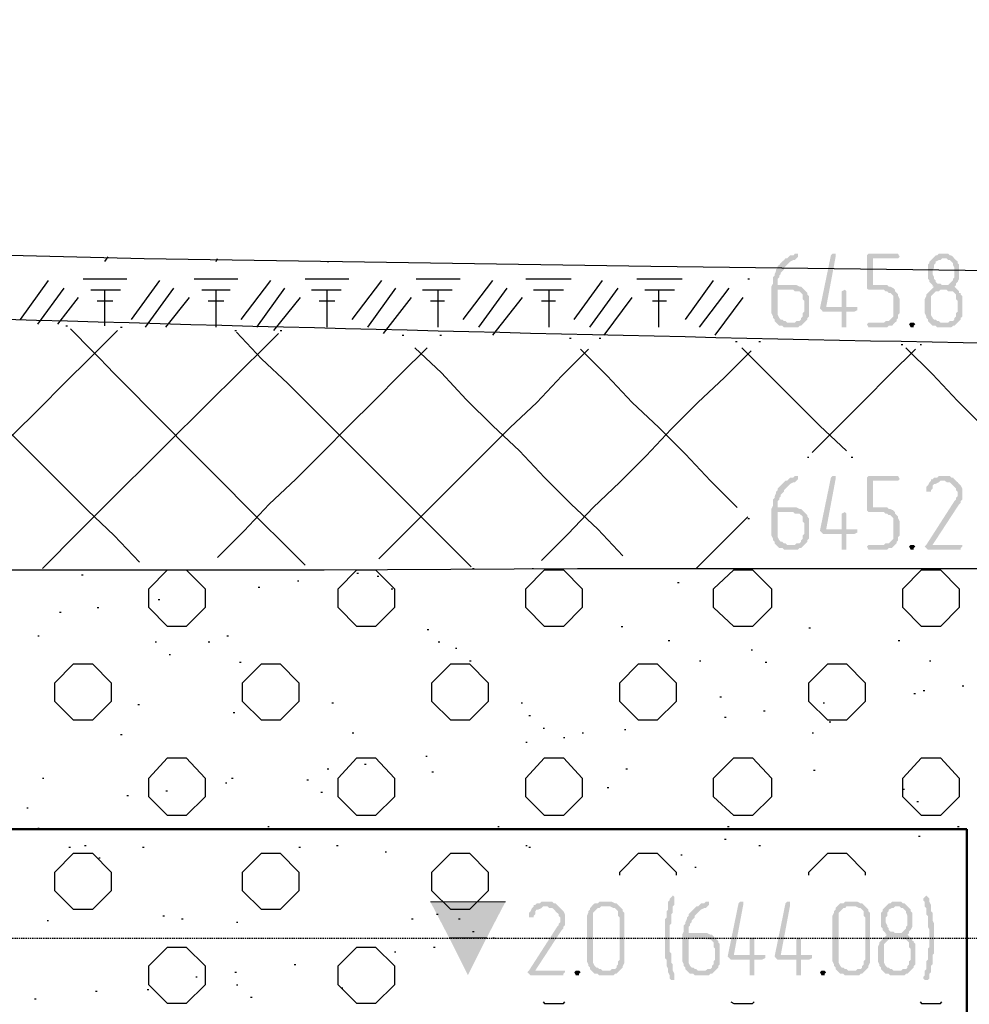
# Model space of a CAD drawing. Header units: millimetres. Extents: x -93479 to 1057970, y -66333 to 172656.
# Tile 178 of 256: x 293064 to 295635, y 50506 to 53170. Entities that reach past the tile are written whole.
import ezdxf

# ---------------------------------------------------------------- set-up
doc = ezdxf.new("R2010")
doc.units = ezdxf.units.MM
doc.linetypes.add('01 Штриховая _4 мм_', pattern=[6, 3.5, -2.5])
doc.layers.add('PDF _Геометрия', color=7, linetype='Continuous')
doc.layers.add('PDF _Сплошная заливка', color=7, linetype='Continuous')
doc.layers.add('РАЗМЕРЫ', color=7, linetype='Continuous', lineweight=9)

# ---------------------------------------------------------------- blocks, each defined once
blk = doc.blocks.new('геология 4')
at = {"layer": 'PDF _Сплошная заливка', "transparency": 33554559}
for points in [[(96.1584, -10.2361), (96.1567, -10.2361), (96.1551, -10.2378), (96.1517, -10.2378), (96.1501, -10.2394), (96.1484, -10.2411), (96.1467, -10.2411), (96.1451, -10.2428), (96.1434, -10.2444), (96.1417, -10.2461), (96.1401, -10.2478), (96.1384, -10.2494), (96.1384, -10.2511), (96.1367, -10.2528), (96.1367, -10.2544), (96.1351, -10.2578), (96.1351, -10.2594), (96.1334, -10.2611), (96.1334, -10.2678), (96.1317, -10.2711), (96.1317, -10.2994), (96.1334, -10.3028), (96.1334, -10.3044), (96.1351, -10.3061), (96.1351, -10.3078), (96.1367, -10.3094), (96.1484, -10.3094), (96.1467, -10.3078), (96.1451, -10.3078), (96.1434, -10.3061), (96.1417, -10.3061), (96.1401, -10.3044), (96.1384, -10.3011), (96.1384, -10.2744), (96.1667, -10.2744), (96.1651, -10.2728), (96.1634, -10.2711), (96.1617, -10.2711), (96.1584, -10.2694), (96.1384, -10.2694), (96.1384, -10.2628), (96.1401, -10.2611), (96.1401, -10.2594), (96.1417, -10.2578), (96.1417, -10.2561), (96.1434, -10.2544), (96.1451, -10.2528), (96.1451, -10.2511), (96.1467, -10.2494), (96.1484, -10.2478), (96.1501, -10.2461), (96.1517, -10.2444), (96.1551, -10.2428), (96.1567, -10.2428), (96.1584, -10.2411), (96.1601, -10.2394), (96.1601, -10.2361)], [(96.1984, -10.2361), (96.1967, -10.2361), (96.1951, -10.2378), (96.1834, -10.2944), (96.1851, -10.2961), (96.1867, -10.2978), (96.2067, -10.2978), (96.2067, -10.3144), (96.2117, -10.3144), (96.2117, -10.3111), (96.2117, -10.2978), (96.2201, -10.2978), (96.2234, -10.2961), (96.2234, -10.2928), (96.1901, -10.2928), (96.2001, -10.2394), (96.2001, -10.2361)], [(96.2651, -10.2361), (96.2351, -10.2361), (96.2334, -10.2378), (96.2334, -10.2728), (96.2351, -10.2744), (96.2517, -10.2744), (96.2534, -10.2761), (96.2551, -10.2761), (96.2567, -10.2778), (96.2584, -10.2778), (96.2601, -10.2794), (96.2617, -10.2811), (96.2617, -10.3028), (96.2601, -10.3044), (96.2584, -10.3061), (96.2567, -10.3078), (96.2534, -10.3078), (96.2517, -10.3094), (96.2351, -10.3094), (96.2334, -10.3111), (96.2351, -10.3144), (96.2551, -10.3144), (96.2567, -10.3128), (96.2601, -10.3128), (96.2617, -10.3111), (96.2634, -10.3094), (96.2651, -10.3078), (96.2651, -10.3061), (96.2667, -10.3044), (96.2667, -10.3011), (96.2684, -10.2994), (96.2684, -10.2844), (96.2667, -10.2811), (96.2667, -10.2794), (96.2651, -10.2778), (96.2634, -10.2761), (96.2634, -10.2744), (96.2617, -10.2728), (96.2584, -10.2711), (96.2567, -10.2711), (96.2551, -10.2694), (96.2401, -10.2694), (96.2401, -10.2411), (96.2667, -10.2411), (96.2684, -10.2394), (96.2667, -10.2361)], [(96.3151, -10.2361), (96.3101, -10.2361), (96.3084, -10.2378), (96.3067, -10.2378), (96.3051, -10.2394), (96.3034, -10.2411), (96.3017, -10.2428), (96.3001, -10.2444), (96.3001, -10.2461), (96.2984, -10.2478), (96.2984, -10.2628), (96.3001, -10.2644), (96.3001, -10.2661), (96.3017, -10.2678), (96.3034, -10.2694), (96.3034, -10.2711), (96.3051, -10.2711), (96.3034, -10.2728), (96.3017, -10.2744), (96.3184, -10.2744), (96.3201, -10.2761), (96.3251, -10.2761), (96.3267, -10.2778), (96.3284, -10.2794), (96.3284, -10.2844), (96.3301, -10.2861), (96.3301, -10.2978), (96.3284, -10.2994), (96.3284, -10.3028), (96.3267, -10.3044), (96.3267, -10.3061), (96.3251, -10.3078), (96.3217, -10.3078), (96.3201, -10.3094), (96.3001, -10.3094), (96.3017, -10.3111), (96.3034, -10.3128), (96.3067, -10.3128), (96.3084, -10.3144), (96.3234, -10.3144), (96.3251, -10.3128), (96.3267, -10.3128), (96.3284, -10.3111), (96.3301, -10.3094), (96.3317, -10.3078), (96.3334, -10.3061), (96.3334, -10.3044), (96.3351, -10.3028), (96.3351, -10.2811), (96.3334, -10.2794), (96.3334, -10.2778), (96.3317, -10.2778), (96.3317, -10.2761), (96.3301, -10.2744), (96.3284, -10.2728), (96.3267, -10.2711), (96.3284, -10.2694), (96.3134, -10.2694), (96.3117, -10.2678), (96.3084, -10.2678), (96.3067, -10.2661), (96.3067, -10.2644), (96.3051, -10.2628), (96.3051, -10.2611), (96.3034, -10.2578), (96.3034, -10.2528), (96.3051, -10.2511), (96.3051, -10.2478), (96.3067, -10.2461), (96.3067, -10.2444), (96.3101, -10.2428), (96.3117, -10.2428), (96.3134, -10.2411), (96.3267, -10.2411), (96.3251, -10.2394), (96.3234, -10.2378), (96.3217, -10.2378), (96.3201, -10.2361), (96.3167, -10.2361)], [(96.3267, -10.2411), (96.3151, -10.2411), (96.3184, -10.2411), (96.3201, -10.2428), (96.3217, -10.2428), (96.3234, -10.2444), (96.3251, -10.2461), (96.3251, -10.2478), (96.3267, -10.2511), (96.3267, -10.2611), (96.3251, -10.2628), (96.3251, -10.2644), (96.3234, -10.2661), (96.3217, -10.2678), (96.3201, -10.2694), (96.3151, -10.2694), (96.3284, -10.2694), (96.3284, -10.2678), (96.3301, -10.2661), (96.3317, -10.2628), (96.3317, -10.2478), (96.3301, -10.2461), (96.3301, -10.2444), (96.3284, -10.2428)], [(96.1667, -10.2744), (96.1551, -10.2744), (96.1567, -10.2761), (96.1617, -10.2761), (96.1634, -10.2778), (96.1651, -10.2794), (96.1651, -10.2844), (96.1667, -10.2861), (96.1667, -10.2978), (96.1651, -10.2994), (96.1651, -10.3028), (96.1634, -10.3044), (96.1634, -10.3061), (96.1617, -10.3078), (96.1584, -10.3078), (96.1567, -10.3094), (96.1367, -10.3094), (96.1384, -10.3111), (96.1401, -10.3128), (96.1434, -10.3128), (96.1451, -10.3144), (96.1601, -10.3144), (96.1617, -10.3128), (96.1634, -10.3128), (96.1651, -10.3111), (96.1667, -10.3094), (96.1684, -10.3078), (96.1701, -10.3061), (96.1701, -10.3044), (96.1717, -10.3028), (96.1717, -10.2811), (96.1701, -10.2794), (96.1701, -10.2778), (96.1684, -10.2761)], [(96.2101, -10.2744), (96.2067, -10.2761), (96.2067, -10.2778), (96.2067, -10.2928), (96.1901, -10.2928), (96.2117, -10.2928), (96.2117, -10.2761)], [(96.3017, -10.2744), (96.3001, -10.2761), (96.2984, -10.2778), (96.2967, -10.2794), (96.2967, -10.2811), (96.2951, -10.2844), (96.2951, -10.2861), (96.2951, -10.2994), (96.2967, -10.3028), (96.2967, -10.3044), (96.2984, -10.3061), (96.2984, -10.3078), (96.3001, -10.3094), (96.3117, -10.3094), (96.3101, -10.3078), (96.3084, -10.3078), (96.3067, -10.3061), (96.3051, -10.3061), (96.3034, -10.3044), (96.3017, -10.3011), (96.3017, -10.2811), (96.3034, -10.2794), (96.3051, -10.2778), (96.3067, -10.2761), (96.3101, -10.2761), (96.3117, -10.2744), (96.3184, -10.2744)], [(96.2817, -10.3094), (96.2801, -10.3094), (96.2784, -10.3111), (96.2801, -10.3144), (96.2834, -10.3144), (96.2834, -10.3128), (96.2851, -10.3111), (96.2834, -10.3094)], [(96.1584, -10.4728), (96.1567, -10.4728), (96.1551, -10.4744), (96.1517, -10.4744), (96.1501, -10.4761), (96.1484, -10.4778), (96.1467, -10.4778), (96.1451, -10.4794), (96.1434, -10.4811), (96.1417, -10.4828), (96.1401, -10.4844), (96.1384, -10.4861), (96.1384, -10.4878), (96.1367, -10.4894), (96.1367, -10.4911), (96.1351, -10.4944), (96.1351, -10.4961), (96.1334, -10.4978), (96.1334, -10.5044), (96.1317, -10.5078), (96.1317, -10.5361), (96.1334, -10.5394), (96.1334, -10.5411), (96.1351, -10.5428), (96.1351, -10.5444), (96.1367, -10.5461), (96.1484, -10.5461), (96.1467, -10.5444), (96.1451, -10.5444), (96.1434, -10.5428), (96.1417, -10.5428), (96.1401, -10.5411), (96.1384, -10.5378), (96.1384, -10.5111), (96.1667, -10.5111), (96.1651, -10.5094), (96.1634, -10.5078), (96.1617, -10.5078), (96.1584, -10.5061), (96.1384, -10.5061), (96.1384, -10.4994), (96.1401, -10.4978), (96.1401, -10.4961), (96.1417, -10.4944), (96.1417, -10.4928), (96.1434, -10.4911), (96.1451, -10.4894), (96.1451, -10.4878), (96.1467, -10.4861), (96.1484, -10.4844), (96.1501, -10.4828), (96.1517, -10.4811), (96.1551, -10.4794), (96.1567, -10.4794), (96.1584, -10.4778), (96.1601, -10.4761), (96.1601, -10.4728)], [(96.1984, -10.4728), (96.1967, -10.4728), (96.1951, -10.4744), (96.1834, -10.5311), (96.1851, -10.5328), (96.1867, -10.5344), (96.2067, -10.5344), (96.2067, -10.5511), (96.2117, -10.5511), (96.2117, -10.5478), (96.2117, -10.5344), (96.2201, -10.5344), (96.2234, -10.5328), (96.2234, -10.5294), (96.1901, -10.5294), (96.2001, -10.4761), (96.2001, -10.4728)], [(96.2651, -10.4728), (96.2351, -10.4728), (96.2334, -10.4744), (96.2334, -10.5094), (96.2351, -10.5111), (96.2517, -10.5111), (96.2534, -10.5128), (96.2551, -10.5128), (96.2567, -10.5144), (96.2584, -10.5144), (96.2601, -10.5161), (96.2617, -10.5178), (96.2617, -10.5394), (96.2601, -10.5411), (96.2584, -10.5428), (96.2567, -10.5444), (96.2534, -10.5444), (96.2517, -10.5461), (96.2351, -10.5461), (96.2334, -10.5478), (96.2351, -10.5511), (96.2551, -10.5511), (96.2567, -10.5494), (96.2601, -10.5494), (96.2617, -10.5478), (96.2634, -10.5461), (96.2651, -10.5444), (96.2651, -10.5428), (96.2667, -10.5411), (96.2667, -10.5378), (96.2684, -10.5361), (96.2684, -10.5211), (96.2667, -10.5178), (96.2667, -10.5161), (96.2651, -10.5144), (96.2634, -10.5128), (96.2634, -10.5111), (96.2617, -10.5094), (96.2584, -10.5078), (96.2567, -10.5078), (96.2551, -10.5061), (96.2401, -10.5061), (96.2401, -10.4778), (96.2667, -10.4778), (96.2684, -10.4761), (96.2667, -10.4728)], [(96.3151, -10.4728), (96.3101, -10.4728), (96.3084, -10.4744), (96.3051, -10.4744), (96.3034, -10.4761), (96.3017, -10.4761), (96.3017, -10.4778), (96.3001, -10.4794), (96.2984, -10.4828), (96.2967, -10.4844), (96.2967, -10.4861), (96.2967, -10.4894), (96.3017, -10.4894), (96.3017, -10.4878), (96.3034, -10.4861), (96.3034, -10.4828), (96.3051, -10.4811), (96.3067, -10.4811), (96.3101, -10.4794), (96.3117, -10.4778), (96.3284, -10.4778), (96.3267, -10.4761), (96.3251, -10.4744), (96.3234, -10.4744), (96.3217, -10.4728), (96.3167, -10.4728)], [(96.3284, -10.4778), (96.3151, -10.4778), (96.3167, -10.4778), (96.3184, -10.4794), (96.3217, -10.4794), (96.3234, -10.4811), (96.3251, -10.4828), (96.3267, -10.4844), (96.3284, -10.4861), (96.3284, -10.4878), (96.3301, -10.4894), (96.3301, -10.4944), (96.3284, -10.4961), (96.3284, -10.4978), (96.3267, -10.4994), (96.2967, -10.5461), (96.2951, -10.5478), (96.2967, -10.5494), (96.2984, -10.5511), (96.3334, -10.5511), (96.3334, -10.5494), (96.3351, -10.5478), (96.3351, -10.5461), (96.3034, -10.5461), (96.3317, -10.5028), (96.3334, -10.5011), (96.3334, -10.4994), (96.3351, -10.4978), (96.3351, -10.4861), (96.3334, -10.4828), (96.3317, -10.4811), (96.3301, -10.4794)], [(96.1667, -10.5111), (96.1551, -10.5111), (96.1567, -10.5128), (96.1617, -10.5128), (96.1634, -10.5144), (96.1651, -10.5161), (96.1651, -10.5211), (96.1667, -10.5228), (96.1667, -10.5344), (96.1651, -10.5361), (96.1651, -10.5394), (96.1634, -10.5411), (96.1634, -10.5428), (96.1617, -10.5444), (96.1584, -10.5444), (96.1567, -10.5461), (96.1367, -10.5461), (96.1384, -10.5478), (96.1401, -10.5494), (96.1434, -10.5494), (96.1451, -10.5511), (96.1601, -10.5511), (96.1617, -10.5494), (96.1634, -10.5494), (96.1651, -10.5478), (96.1667, -10.5461), (96.1684, -10.5444), (96.1701, -10.5428), (96.1701, -10.5411), (96.1717, -10.5394), (96.1717, -10.5178), (96.1701, -10.5161), (96.1701, -10.5144), (96.1684, -10.5128)], [(96.2101, -10.5111), (96.2067, -10.5128), (96.2067, -10.5144), (96.2067, -10.5294), (96.1901, -10.5294), (96.2117, -10.5294), (96.2117, -10.5128)], [(96.2817, -10.5461), (96.2801, -10.5461), (96.2784, -10.5478), (96.2801, -10.5511), (96.2834, -10.5511), (96.2834, -10.5494), (96.2851, -10.5478), (96.2834, -10.5461)], [(96.0267, -10.9194), (96.0251, -10.9211), (96.0234, -10.9228), (96.0234, -10.9244), (96.0217, -10.9261), (96.0217, -10.9344), (96.0201, -10.9361), (96.0201, -10.9428), (96.0184, -10.9444), (96.0184, -10.9861), (96.0201, -10.9878), (96.0201, -10.9944), (96.0217, -10.9978), (96.0217, -11.0011), (96.0234, -11.0044), (96.0234, -11.0078), (96.0251, -11.0094), (96.0284, -11.0094), (96.0284, -11.0028), (96.0267, -10.9994), (96.0267, -10.9928), (96.0251, -10.9911), (96.0251, -10.9811), (96.0234, -10.9794), (96.0234, -10.9511), (96.0251, -10.9494), (96.0251, -10.9394), (96.0267, -10.9378), (96.0267, -10.9311), (96.0284, -10.9294), (96.0284, -10.9244), (96.0284, -10.9211)], [(96.2967, -10.9194), (96.2951, -10.9211), (96.2934, -10.9228), (96.2934, -10.9244), (96.2951, -10.9261), (96.2951, -10.9311), (96.2967, -10.9328), (96.2967, -10.9394), (96.2984, -10.9411), (96.2984, -10.9528), (96.3001, -10.9561), (96.3001, -10.9644), (96.3001, -10.9744), (96.2984, -10.9761), (96.2984, -10.9878), (96.2967, -10.9894), (96.2967, -10.9978), (96.2951, -10.9994), (96.2951, -11.0044), (96.2934, -11.0061), (96.2934, -11.0078), (96.2951, -11.0094), (96.2984, -11.0094), (96.3001, -11.0078), (96.3001, -11.0028), (96.3017, -11.0011), (96.3017, -10.9944), (96.3034, -10.9928), (96.3034, -10.9828), (96.3051, -10.9811), (96.3051, -10.9494), (96.3034, -10.9461), (96.3034, -10.9378), (96.3017, -10.9361), (96.3017, -10.9294), (96.3001, -10.9261), (96.3001, -10.9228), (96.2984, -10.9211)], [(95.9051, -10.9311), (95.8917, -10.9311), (95.8934, -10.9311), (95.8951, -10.9328), (95.8984, -10.9328), (95.9001, -10.9344), (95.9017, -10.9361), (95.9034, -10.9378), (95.9051, -10.9394), (95.9051, -10.9411), (95.9067, -10.9428), (95.9067, -10.9478), (95.9051, -10.9494), (95.9051, -10.9511), (95.9034, -10.9528), (95.8734, -10.9994), (95.8717, -11.0011), (95.8734, -11.0028), (95.8751, -11.0044), (95.9101, -11.0044), (95.9101, -11.0028), (95.9117, -11.0011), (95.9117, -10.9994), (95.8801, -10.9994), (95.9084, -10.9561), (95.9101, -10.9544), (95.9101, -10.9528), (95.9117, -10.9511), (95.9117, -10.9394), (95.9101, -10.9361), (95.9084, -10.9344), (95.9067, -10.9328)], [(95.8917, -10.9261), (95.8867, -10.9261), (95.8851, -10.9278), (95.8817, -10.9278), (95.8801, -10.9294), (95.8784, -10.9294), (95.8784, -10.9311), (95.8767, -10.9328), (95.8751, -10.9361), (95.8734, -10.9378), (95.8734, -10.9394), (95.8734, -10.9428), (95.8784, -10.9428), (95.8784, -10.9411), (95.8801, -10.9394), (95.8801, -10.9361), (95.8817, -10.9344), (95.8834, -10.9344), (95.8867, -10.9328), (95.8884, -10.9311), (95.9051, -10.9311), (95.9034, -10.9294), (95.9017, -10.9278), (95.9001, -10.9278), (95.8984, -10.9261), (95.8934, -10.9261)], [(95.9584, -10.9261), (95.9484, -10.9261), (95.9467, -10.9278), (95.9434, -10.9278), (95.9417, -10.9294), (95.9401, -10.9311), (95.9384, -10.9328), (95.9384, -10.9344), (95.9367, -10.9361), (95.9367, -10.9378), (95.9351, -10.9411), (95.9351, -10.9894), (95.9367, -10.9928), (95.9367, -10.9944), (95.9384, -10.9961), (95.9384, -10.9978), (95.9401, -10.9994), (95.9417, -11.0011), (95.9434, -11.0028), (95.9467, -11.0028), (95.9484, -11.0044), (95.9634, -11.0044), (95.9651, -11.0028), (95.9667, -11.0028), (95.9684, -11.0011), (95.9701, -10.9994), (95.9517, -10.9994), (95.9501, -10.9978), (95.9484, -10.9978), (95.9467, -10.9961), (95.9451, -10.9961), (95.9434, -10.9944), (95.9417, -10.9911), (95.9417, -10.9378), (95.9434, -10.9361), (95.9451, -10.9344), (95.9467, -10.9328), (95.9484, -10.9328), (95.9501, -10.9311), (95.9701, -10.9311), (95.9684, -10.9294), (95.9667, -10.9278), (95.9651, -10.9278), (95.9617, -10.9261), (95.9601, -10.9261)], [(95.9701, -10.9311), (95.9584, -10.9311), (95.9601, -10.9311), (95.9634, -10.9328), (95.9651, -10.9328), (95.9667, -10.9344), (95.9684, -10.9361), (95.9684, -10.9411), (95.9701, -10.9428), (95.9701, -10.9878), (95.9684, -10.9894), (95.9684, -10.9928), (95.9667, -10.9944), (95.9667, -10.9961), (95.9651, -10.9978), (95.9617, -10.9978), (95.9601, -10.9994), (95.9517, -10.9994), (95.9701, -10.9994), (95.9717, -10.9978), (95.9734, -10.9961), (95.9734, -10.9944), (95.9751, -10.9911), (95.9751, -10.9378), (95.9734, -10.9361), (95.9734, -10.9344), (95.9717, -10.9328)], [(96.0634, -10.9261), (96.0617, -10.9261), (96.0601, -10.9278), (96.0567, -10.9278), (96.0551, -10.9294), (96.0534, -10.9311), (96.0517, -10.9311), (96.0501, -10.9328), (96.0484, -10.9344), (96.0467, -10.9361), (96.0451, -10.9378), (96.0434, -10.9394), (96.0434, -10.9411), (96.0417, -10.9428), (96.0417, -10.9444), (96.0401, -10.9478), (96.0401, -10.9494), (96.0384, -10.9511), (96.0384, -10.9578), (96.0367, -10.9611), (96.0367, -10.9894), (96.0384, -10.9928), (96.0384, -10.9944), (96.0401, -10.9961), (96.0401, -10.9978), (96.0417, -10.9994), (96.0534, -10.9994), (96.0517, -10.9978), (96.0501, -10.9978), (96.0484, -10.9961), (96.0467, -10.9961), (96.0451, -10.9944), (96.0434, -10.9911), (96.0434, -10.9644), (96.0717, -10.9644), (96.0701, -10.9628), (96.0684, -10.9611), (96.0667, -10.9611), (96.0634, -10.9594), (96.0434, -10.9594), (96.0434, -10.9528), (96.0451, -10.9511), (96.0451, -10.9494), (96.0467, -10.9478), (96.0467, -10.9461), (96.0484, -10.9444), (96.0501, -10.9428), (96.0501, -10.9411), (96.0517, -10.9394), (96.0534, -10.9378), (96.0551, -10.9361), (96.0567, -10.9344), (96.0601, -10.9328), (96.0617, -10.9328), (96.0634, -10.9311), (96.0651, -10.9294), (96.0651, -10.9261)], [(96.1001, -10.9261), (96.0984, -10.9261), (96.0967, -10.9278), (96.0851, -10.9844), (96.0867, -10.9861), (96.0884, -10.9878), (96.1084, -10.9878), (96.1084, -11.0044), (96.1134, -11.0044), (96.1134, -11.0011), (96.1134, -10.9878), (96.1217, -10.9878), (96.1251, -10.9861), (96.1251, -10.9828), (96.0917, -10.9828), (96.1017, -10.9294), (96.1017, -10.9261)], [(96.1501, -10.9261), (96.1484, -10.9261), (96.1467, -10.9278), (96.1351, -10.9844), (96.1367, -10.9861), (96.1384, -10.9878), (96.1584, -10.9878), (96.1584, -11.0044), (96.1634, -11.0044), (96.1634, -11.0011), (96.1634, -10.9878), (96.1717, -10.9878), (96.1751, -10.9861), (96.1751, -10.9828), (96.1417, -10.9828), (96.1517, -10.9294), (96.1517, -10.9261)], [(96.2201, -10.9261), (96.2101, -10.9261), (96.2084, -10.9278), (96.2051, -10.9278), (96.2034, -10.9294), (96.2017, -10.9311), (96.2001, -10.9328), (96.2001, -10.9344), (96.1984, -10.9361), (96.1984, -10.9378), (96.1967, -10.9411), (96.1967, -10.9894), (96.1984, -10.9928), (96.1984, -10.9944), (96.2001, -10.9961), (96.2001, -10.9978), (96.2017, -10.9994), (96.2034, -11.0011), (96.2051, -11.0028), (96.2084, -11.0028), (96.2101, -11.0044), (96.2251, -11.0044), (96.2267, -11.0028), (96.2284, -11.0028), (96.2301, -11.0011), (96.2317, -10.9994), (96.2134, -10.9994), (96.2117, -10.9978), (96.2101, -10.9978), (96.2084, -10.9961), (96.2067, -10.9961), (96.2051, -10.9944), (96.2034, -10.9911), (96.2034, -10.9378), (96.2051, -10.9361), (96.2067, -10.9344), (96.2084, -10.9328), (96.2101, -10.9328), (96.2117, -10.9311), (96.2317, -10.9311), (96.2301, -10.9294), (96.2284, -10.9278), (96.2267, -10.9278), (96.2234, -10.9261), (96.2217, -10.9261)], [(96.2317, -10.9311), (96.2201, -10.9311), (96.2217, -10.9311), (96.2251, -10.9328), (96.2267, -10.9328), (96.2284, -10.9344), (96.2301, -10.9361), (96.2301, -10.9411), (96.2317, -10.9428), (96.2317, -10.9878), (96.2301, -10.9894), (96.2301, -10.9928), (96.2284, -10.9944), (96.2284, -10.9961), (96.2267, -10.9978), (96.2234, -10.9978), (96.2217, -10.9994), (96.2134, -10.9994), (96.2317, -10.9994), (96.2334, -10.9978), (96.2351, -10.9961), (96.2351, -10.9944), (96.2367, -10.9911), (96.2367, -10.9378), (96.2351, -10.9361), (96.2351, -10.9344), (96.2334, -10.9328)], [(96.2651, -10.9261), (96.2601, -10.9261), (96.2584, -10.9278), (96.2567, -10.9278), (96.2551, -10.9294), (96.2534, -10.9311), (96.2517, -10.9328), (96.2501, -10.9344), (96.2501, -10.9361), (96.2484, -10.9378), (96.2484, -10.9528), (96.2501, -10.9544), (96.2501, -10.9561), (96.2517, -10.9578), (96.2534, -10.9594), (96.2534, -10.9611), (96.2551, -10.9611), (96.2534, -10.9628), (96.2517, -10.9644), (96.2684, -10.9644), (96.2701, -10.9661), (96.2751, -10.9661), (96.2767, -10.9678), (96.2784, -10.9694), (96.2784, -10.9744), (96.2801, -10.9761), (96.2801, -10.9878), (96.2784, -10.9894), (96.2784, -10.9928), (96.2767, -10.9944), (96.2767, -10.9961), (96.2751, -10.9978), (96.2717, -10.9978), (96.2701, -10.9994), (96.2501, -10.9994), (96.2517, -11.0011), (96.2534, -11.0028), (96.2567, -11.0028), (96.2584, -11.0044), (96.2734, -11.0044), (96.2751, -11.0028), (96.2767, -11.0028), (96.2784, -11.0011), (96.2801, -10.9994), (96.2817, -10.9978), (96.2834, -10.9961), (96.2834, -10.9944), (96.2851, -10.9928), (96.2851, -10.9711), (96.2834, -10.9694), (96.2834, -10.9678), (96.2817, -10.9678), (96.2817, -10.9661), (96.2801, -10.9644), (96.2784, -10.9628), (96.2767, -10.9611), (96.2784, -10.9594), (96.2634, -10.9594), (96.2617, -10.9578), (96.2584, -10.9578), (96.2567, -10.9561), (96.2567, -10.9544), (96.2551, -10.9528), (96.2551, -10.9511), (96.2534, -10.9478), (96.2534, -10.9428), (96.2551, -10.9411), (96.2551, -10.9378), (96.2567, -10.9361), (96.2567, -10.9344), (96.2601, -10.9328), (96.2617, -10.9328), (96.2634, -10.9311), (96.2767, -10.9311), (96.2751, -10.9294), (96.2734, -10.9278), (96.2717, -10.9278), (96.2701, -10.9261), (96.2667, -10.9261)], [(96.2767, -10.9311), (96.2651, -10.9311), (96.2684, -10.9311), (96.2701, -10.9328), (96.2717, -10.9328), (96.2734, -10.9344), (96.2751, -10.9361), (96.2751, -10.9378), (96.2767, -10.9411), (96.2767, -10.9511), (96.2751, -10.9528), (96.2751, -10.9544), (96.2734, -10.9561), (96.2717, -10.9578), (96.2701, -10.9594), (96.2651, -10.9594), (96.2784, -10.9594), (96.2784, -10.9578), (96.2801, -10.9561), (96.2817, -10.9528), (96.2817, -10.9378), (96.2801, -10.9361), (96.2801, -10.9344), (96.2784, -10.9328)], [(96.0717, -10.9644), (96.0601, -10.9644), (96.0617, -10.9661), (96.0667, -10.9661), (96.0684, -10.9678), (96.0701, -10.9694), (96.0701, -10.9744), (96.0717, -10.9761), (96.0717, -10.9878), (96.0701, -10.9894), (96.0701, -10.9928), (96.0684, -10.9944), (96.0684, -10.9961), (96.0667, -10.9978), (96.0634, -10.9978), (96.0617, -10.9994), (96.0417, -10.9994), (96.0434, -11.0011), (96.0451, -11.0028), (96.0484, -11.0028), (96.0501, -11.0044), (96.0651, -11.0044), (96.0667, -11.0028), (96.0684, -11.0028), (96.0701, -11.0011), (96.0717, -10.9994), (96.0734, -10.9978), (96.0751, -10.9961), (96.0751, -10.9944), (96.0767, -10.9928), (96.0767, -10.9711), (96.0751, -10.9694), (96.0751, -10.9678), (96.0734, -10.9661)], [(96.1117, -10.9644), (96.1084, -10.9661), (96.1084, -10.9678), (96.1084, -10.9828), (96.0917, -10.9828), (96.1134, -10.9828), (96.1134, -10.9661)], [(96.1617, -10.9644), (96.1584, -10.9661), (96.1584, -10.9678), (96.1584, -10.9828), (96.1417, -10.9828), (96.1634, -10.9828), (96.1634, -10.9661)], [(96.2517, -10.9644), (96.2501, -10.9661), (96.2484, -10.9678), (96.2467, -10.9694), (96.2467, -10.9711), (96.2451, -10.9744), (96.2451, -10.9761), (96.2451, -10.9894), (96.2467, -10.9928), (96.2467, -10.9944), (96.2484, -10.9961), (96.2484, -10.9978), (96.2501, -10.9994), (96.2617, -10.9994), (96.2601, -10.9978), (96.2584, -10.9978), (96.2567, -10.9961), (96.2551, -10.9961), (96.2534, -10.9944), (96.2517, -10.9911), (96.2517, -10.9711), (96.2534, -10.9694), (96.2551, -10.9678), (96.2567, -10.9661), (96.2601, -10.9661), (96.2617, -10.9644), (96.2684, -10.9644)], [(95.9251, -10.9994), (95.9234, -10.9994), (95.9217, -11.0011), (95.9234, -11.0044), (95.9267, -11.0044), (95.9267, -11.0028), (95.9284, -11.0011), (95.9267, -10.9994)], [(96.1867, -10.9994), (96.1851, -10.9994), (96.1834, -11.0011), (96.1851, -11.0044), (96.1884, -11.0044), (96.1884, -11.0028), (96.1901, -11.0011), (96.1884, -10.9994)]]:
    blk.add_hatch(color=7, dxfattribs=at).paths.add_polyline_path(points)
at = {"layer": 'PDF _Геометрия', "color": 7, "lineweight": 25}
for points in [[(87.0467, -10.0728), (87.8334, -10.0744), (90.1101, -10.0911), (90.4767, -10.0944), (90.8184, -10.0978), (91.1367, -10.1044), (91.4301, -10.1111), (91.6951, -10.1178), (91.9334, -10.1261), (92.1434, -10.1328), (92.3234, -10.1428), (92.8067, -10.1594), (93.3134, -10.1778), (93.8384, -10.1961), (94.3751, -10.2128), (94.9184, -10.2278), (95.4634, -10.2411), (96.0034, -10.2494), (96.5334, -10.2561), (96.9651, -10.2594)], [(95.4217, -10.2444), (95.4251, -10.2394)], [(95.5401, -10.2444), (95.5417, -10.2411)], [(95.6584, -10.2444), (95.6601, -10.2444)], [(95.3984, -10.2628), (95.4451, -10.2628)], [(95.5167, -10.2628), (95.5634, -10.2628)], [(95.6351, -10.2628), (95.6817, -10.2628)], [(95.7534, -10.2628), (95.8001, -10.2628)], [(95.8701, -10.2628), (95.9184, -10.2628)], [(95.9884, -10.2628), (96.0367, -10.2628)], [(96.1067, -10.2628), (96.1084, -10.2628)], [(95.3317, -10.3061), (95.3617, -10.2644)], [(95.3501, -10.3111), (95.3784, -10.2728)], [(95.4067, -10.2744), (95.4384, -10.2744)], [(95.4217, -10.3128), (95.4217, -10.2744)], [(95.4501, -10.3061), (95.4801, -10.2644)], [(95.4651, -10.3144), (95.4951, -10.2728)], [(95.5251, -10.2744), (95.5551, -10.2744)], [(95.5401, -10.3144), (95.5401, -10.2744)], [(95.5667, -10.3061), (95.5984, -10.2644)], [(95.5834, -10.3144), (95.6134, -10.2728)], [(95.6417, -10.2744), (95.6734, -10.2744)], [(95.6584, -10.3144), (95.6584, -10.2744)], [(95.6851, -10.3061), (95.7167, -10.2644)], [(95.7017, -10.3144), (95.7317, -10.2728)], [(95.7601, -10.2744), (95.7917, -10.2744)], [(95.7767, -10.3144), (95.7767, -10.2744)], [(95.8034, -10.3061), (95.8351, -10.2644)], [(95.8201, -10.3144), (95.8501, -10.2728)], [(95.8784, -10.2744), (95.9101, -10.2744)], [(95.8951, -10.3144), (95.8951, -10.2744)], [(95.9217, -10.3061), (95.9517, -10.2644)], [(95.9384, -10.3144), (95.9684, -10.2728)], [(95.9967, -10.2744), (96.0284, -10.2744)], [(96.0117, -10.3144), (96.0117, -10.2744)], [(96.0401, -10.3061), (96.0701, -10.2644)], [(96.0551, -10.3144), (96.0867, -10.2728)], [(95.3717, -10.3111), (95.3934, -10.2828)], [(95.4867, -10.3144), (95.5117, -10.2828)], [(95.6017, -10.3178), (95.6301, -10.2828)], [(95.7184, -10.3211), (95.7484, -10.2828)], [(95.8351, -10.3228), (95.8667, -10.2828)], [(95.9534, -10.3228), (95.9834, -10.2828)], [(96.0717, -10.3228), (96.1017, -10.2828)], [(95.4134, -10.2861), (95.4301, -10.2861)], [(95.5317, -10.2861), (95.5484, -10.2861)], [(95.6501, -10.2861), (95.6667, -10.2861)], [(95.7684, -10.2861), (95.7834, -10.2861)], [(95.8867, -10.2861), (95.9017, -10.2861)], [(96.0051, -10.2861), (96.0201, -10.2861)], [(95.4584, -10.5644), (95.4317, -10.5361), (95.4034, -10.5094), (95.3751, -10.4811), (95.3467, -10.4528), (95.3201, -10.4261), (95.2917, -10.3978), (95.2634, -10.3694), (95.2367, -10.3428), (95.2084, -10.3144)], [(95.3801, -10.3128), (95.3817, -10.3128)], [(95.4384, -10.3144), (95.4401, -10.3144)], [(95.1834, -10.5694), (95.2117, -10.5411), (95.2401, -10.5128), (95.2667, -10.4861), (95.2951, -10.4578), (95.3234, -10.4294), (95.3517, -10.4011), (95.3784, -10.3744), (95.4067, -10.3461), (95.4351, -10.3178)], [(95.5601, -10.3178), (95.5617, -10.3178)], [(95.8117, -10.5694), (95.7834, -10.5411), (95.7567, -10.5144), (95.7284, -10.4861), (95.7001, -10.4578), (95.6734, -10.4311), (95.6451, -10.4028), (95.6167, -10.3744), (95.5884, -10.3478), (95.5617, -10.3194)], [(95.6084, -10.3178), (95.6101, -10.3178)], [(95.7384, -10.3228), (95.7401, -10.3228)], [(95.7784, -10.3228), (95.7801, -10.3228)], [(95.9167, -10.3261), (95.9184, -10.3261)], [(95.9484, -10.3261), (95.9501, -10.3261)], [(95.5417, -10.5594), (95.5701, -10.5311), (95.5967, -10.5028), (95.6251, -10.4761), (95.6534, -10.4478), (95.6817, -10.4194), (95.7084, -10.3928), (95.7367, -10.3644), (95.7651, -10.3361)], [(95.9734, -10.5578), (95.9467, -10.5294), (95.9184, -10.5028), (95.8901, -10.4744), (95.8634, -10.4461), (95.8351, -10.4194), (95.8067, -10.3911), (95.7801, -10.3628), (95.7517, -10.3361)], [(96.0934, -10.3294), (96.0951, -10.3294)], [(96.2117, -10.4461), (96.1834, -10.4194), (96.1551, -10.3911), (96.1267, -10.3628), (96.1001, -10.3361)], [(96.1184, -10.3294), (96.1201, -10.3294)], [(96.2701, -10.3328), (96.2717, -10.3328)], [(96.3867, -10.4478), (96.3584, -10.4211), (96.3301, -10.3928), (96.3034, -10.3644), (96.2751, -10.3361)], [(96.2901, -10.3328), (96.2917, -10.3328)], [(95.7134, -10.5611), (95.7417, -10.5328), (95.7701, -10.5044), (95.7967, -10.4778), (95.8251, -10.4494), (95.8534, -10.4211), (95.8817, -10.3944), (95.9084, -10.3661), (95.9367, -10.3378)], [(95.8867, -10.5628), (95.9151, -10.5344), (95.9417, -10.5061), (95.9701, -10.4794), (95.9984, -10.4511), (96.0251, -10.4228), (96.0534, -10.3944), (96.0817, -10.3678), (96.1101, -10.3394)], [(96.0951, -10.5061), (96.0667, -10.4778), (96.0401, -10.4494), (96.0117, -10.4211), (95.9834, -10.3944), (95.9567, -10.3661), (95.9284, -10.3378)], [(96.1751, -10.4478), (96.2017, -10.4211), (96.2301, -10.3928), (96.2584, -10.3644), (96.2851, -10.3378)], [(96.1701, -10.4528), (96.1717, -10.4528)], [(96.2167, -10.4528), (96.2184, -10.4528)], [(91.9417, -10.5711), (92.3234, -10.5744), (92.6751, -10.5744), (92.9934, -10.5728), (93.5551, -10.5728), (93.8067, -10.5744), (94.9334, -10.5744), (95.1634, -10.5728), (95.6551, -10.5728), (95.9251, -10.5711), (96.5334, -10.5711)], [(96.0517, -10.5711), (96.0801, -10.5428), (96.1067, -10.5161)], [(96.1067, -10.5178), (96.1084, -10.5178)], [(95.3534, -10.5728), (95.3551, -10.5728)], [(95.3967, -10.5778), (95.3984, -10.5778)], [(95.4667, -10.5728), (95.4684, -10.5728)], [(95.5284, -10.5728), (95.5301, -10.5728)], [(95.6401, -10.5728), (95.6417, -10.5728)], [(95.6901, -10.5761), (95.6917, -10.5761)], [(95.7034, -10.5728), (95.7051, -10.5728)], [(95.8134, -10.5711), (95.8151, -10.5711)], [(95.8767, -10.5711), (95.8784, -10.5711)], [(95.9867, -10.5711), (95.9884, -10.5711)], [(96.1617, -10.5711), (96.1634, -10.5711)], [(96.2251, -10.5711), (96.2267, -10.5711)], [(96.3351, -10.5711), (96.3367, -10.5711)], [(95.6267, -10.5844), (95.6284, -10.5844)], [(95.7117, -10.5794), (95.7134, -10.5794)], [(96.0317, -10.5861), (96.0334, -10.5861)], [(95.5851, -10.5911), (95.5867, -10.5911)], [(95.7267, -10.5928), (95.7284, -10.5928)], [(95.4784, -10.6044), (95.4801, -10.6044)], [(95.3734, -10.6178), (95.3751, -10.6178)], [(95.4134, -10.6128), (95.4151, -10.6128)], [(95.7651, -10.6361), (95.7667, -10.6361)], [(95.9717, -10.6328), (95.9734, -10.6328)], [(96.1717, -10.6344), (96.1734, -10.6344)], [(95.3501, -10.6428), (95.3517, -10.6428)], [(95.4751, -10.6494), (95.4767, -10.6494)], [(95.5317, -10.6494), (95.5334, -10.6494)], [(95.5517, -10.6428), (95.5534, -10.6428)], [(95.7767, -10.6494), (95.7784, -10.6494)], [(96.0217, -10.6478), (96.0234, -10.6478)], [(96.2667, -10.6478), (96.2684, -10.6478)], [(95.7951, -10.6561), (95.7967, -10.6561)], [(96.1101, -10.6578), (96.1117, -10.6578)], [(95.4901, -10.6628), (95.4917, -10.6628)], [(95.5651, -10.6711), (95.5667, -10.6711)], [(95.8101, -10.6694), (95.8117, -10.6694)], [(96.0551, -10.6694), (96.0567, -10.6694)], [(96.1251, -10.6711), (96.1267, -10.6711)], [(96.3001, -10.6694), (96.3017, -10.6694)], [(96.2934, -10.7011), (96.2951, -10.7011)], [(96.3351, -10.6961), (96.3367, -10.6961)], [(95.6634, -10.7144), (95.6651, -10.7144)], [(95.8651, -10.7144), (95.8667, -10.7144)], [(96.0767, -10.7078), (96.0784, -10.7078)], [(96.1867, -10.7144), (96.1884, -10.7144)], [(96.2834, -10.7044), (96.2851, -10.7044)], [(95.4567, -10.7161), (95.4584, -10.7161)], [(95.5584, -10.7244), (95.5601, -10.7244)], [(96.1234, -10.7228), (96.1251, -10.7228)], [(95.8734, -10.7278), (95.8751, -10.7278)], [(96.0817, -10.7294), (96.0834, -10.7294)], [(96.1934, -10.7344), (96.1951, -10.7344)], [(95.6851, -10.7461), (95.6867, -10.7461)], [(95.8884, -10.7411), (95.8901, -10.7411)], [(95.9301, -10.7461), (95.9317, -10.7461)], [(95.9751, -10.7428), (95.9767, -10.7428)], [(96.1751, -10.7461), (96.1767, -10.7461)], [(95.4384, -10.7478), (95.4401, -10.7478)], [(95.8701, -10.7561), (95.8717, -10.7561)], [(95.9101, -10.7511), (95.9117, -10.7511)], [(95.7634, -10.7711), (95.7651, -10.7711)], [(95.6584, -10.7844), (95.6601, -10.7844)], [(95.6984, -10.7794), (95.7001, -10.7794)], [(95.7701, -10.7878), (95.7717, -10.7878)], [(95.9767, -10.7844), (95.9784, -10.7844)], [(96.1767, -10.7861), (96.1784, -10.7861)], [(95.3551, -10.7944), (95.3567, -10.7944)], [(95.5567, -10.7944), (95.5584, -10.7944)], [(95.6367, -10.7961), (95.6384, -10.7961)], [(95.4867, -10.8078), (95.4884, -10.8078)], [(95.5501, -10.7994), (95.5517, -10.7994)], [(95.9567, -10.8044), (95.9584, -10.8044)], [(96.2717, -10.8061), (96.2734, -10.8061)], [(95.4451, -10.8128), (95.4467, -10.8128)], [(95.6517, -10.8094), (95.6534, -10.8094)], [(96.2867, -10.8194), (96.2884, -10.8194)], [(95.3384, -10.8261), (95.3401, -10.8261)], [(95.3501, -10.8478), (95.3517, -10.8478)], [(95.5951, -10.8461), (95.5967, -10.8461)], [(95.8401, -10.8461), (95.8417, -10.8461)], [(96.0851, -10.8461), (96.0867, -10.8461)], [(96.3301, -10.8461), (96.3317, -10.8461)], [(96.0817, -10.8594), (96.0834, -10.8594)], [(96.2884, -10.8561), (96.2901, -10.8561)], [(95.3834, -10.8678), (95.3851, -10.8678)], [(95.4001, -10.8661), (95.4017, -10.8661)], [(95.4617, -10.8678), (95.4634, -10.8678)], [(95.6284, -10.8678), (95.6301, -10.8678)], [(95.6684, -10.8661), (95.6701, -10.8661)], [(95.8701, -10.8661), (95.8717, -10.8661)], [(95.8734, -10.8678), (95.8751, -10.8678)], [(96.1184, -10.8661), (96.1201, -10.8661)], [(95.4151, -10.8794), (95.4167, -10.8794)], [(95.7201, -10.8728), (95.7217, -10.8728)], [(95.9701, -10.8978), (95.9701, -10.8944), (95.9901, -10.8744), (96.0101, -10.8744), (96.0301, -10.8944), (96.0301, -10.8978)], [(96.0351, -10.8761), (96.0367, -10.8761)], [(96.1717, -10.8978), (96.1717, -10.8944), (96.1917, -10.8744), (96.2117, -10.8744), (96.2317, -10.8944), (96.2317, -10.8978)], [(96.0501, -10.8894), (96.0517, -10.8894)], [(95.4834, -10.9411), (95.4851, -10.9411)], [(95.5034, -10.9444), (95.5051, -10.9444)], [(95.7484, -10.9444), (95.7501, -10.9444)], [(95.7751, -10.9394), (95.7767, -10.9394)], [(95.7984, -10.9444), (95.8001, -10.9444)], [(95.3601, -10.9461), (95.3617, -10.9461)], [(95.5617, -10.9478), (95.5634, -10.9478)], [(95.8134, -10.9578), (95.8151, -10.9578)], [(95.8351, -10.9644), (95.8367, -10.9644)], [(95.7717, -10.9744), (95.7734, -10.9744)], [(95.7301, -10.9794), (95.7317, -10.9794)], [(95.6234, -10.9928), (95.6251, -10.9928)], [(95.5184, -11.0061), (95.5201, -11.0061)], [(95.5601, -11.0011), (95.5617, -11.0011)], [(95.5617, -11.0144), (95.5634, -11.0144)], [(95.6734, -11.0178), (95.6751, -11.0178)], [(95.4117, -11.0211), (95.4134, -11.0211)], [(95.4667, -11.0194), (95.4684, -11.0194)], [(95.5767, -11.0278), (95.5784, -11.0278)], [(95.3467, -11.0294), (95.3484, -11.0294)], [(95.8884, -11.0328), (95.8901, -11.0344), (95.9101, -11.0344), (95.9117, -11.0328)], [(96.0884, -11.0328), (96.0917, -11.0344), (96.1117, -11.0344), (96.1134, -11.0328)], [(96.2901, -11.0328), (96.2917, -11.0344), (96.3117, -11.0344), (96.3134, -11.0328)]]:
    blk.add_lwpolyline(points, dxfattribs=at)
for points in [[(95.4684, -10.6128), (95.4684, -10.5928), (95.4884, -10.5728), (95.5084, -10.5728), (95.5284, -10.5928), (95.5284, -10.6128), (95.5084, -10.6328), (95.4884, -10.6328)], [(95.6701, -10.6128), (95.6701, -10.5928), (95.6901, -10.5728), (95.7101, -10.5728), (95.7301, -10.5928), (95.7301, -10.6128), (95.7101, -10.6328), (95.6901, -10.6328)], [(95.8701, -10.6128), (95.8701, -10.5928), (95.8901, -10.5728), (95.9101, -10.5728), (95.9301, -10.5928), (95.9301, -10.6128), (95.9101, -10.6328), (95.8901, -10.6328)], [(96.0701, -10.6128), (96.0701, -10.5928), (96.0917, -10.5728), (96.1117, -10.5728), (96.1317, -10.5928), (96.1317, -10.6128), (96.1117, -10.6328), (96.0917, -10.6328)], [(96.2717, -10.6128), (96.2717, -10.5928), (96.2917, -10.5728), (96.3117, -10.5728), (96.3317, -10.5928), (96.3317, -10.6128), (96.3117, -10.6328), (96.2917, -10.6328)], [(95.3684, -10.7128), (95.3684, -10.6928), (95.3884, -10.6728), (95.4084, -10.6728), (95.4284, -10.6928), (95.4284, -10.7128), (95.4084, -10.7328), (95.3884, -10.7328)], [(95.5684, -10.7128), (95.5684, -10.6928), (95.5884, -10.6728), (95.6084, -10.6728), (95.6284, -10.6928), (95.6284, -10.7128), (95.6084, -10.7328), (95.5884, -10.7328)], [(95.7701, -10.7128), (95.7701, -10.6928), (95.7901, -10.6728), (95.8101, -10.6728), (95.8301, -10.6928), (95.8301, -10.7128), (95.8101, -10.7328), (95.7901, -10.7328)], [(95.9701, -10.7128), (95.9701, -10.6928), (95.9901, -10.6728), (96.0101, -10.6728), (96.0301, -10.6928), (96.0301, -10.7128), (96.0101, -10.7328), (95.9901, -10.7328)], [(96.1717, -10.7128), (96.1717, -10.6928), (96.1917, -10.6728), (96.2117, -10.6728), (96.2317, -10.6928), (96.2317, -10.7128), (96.2117, -10.7328), (96.1917, -10.7328)], [(95.4684, -10.8144), (95.4684, -10.7944), (95.4884, -10.7728), (95.5084, -10.7728), (95.5284, -10.7944), (95.5284, -10.8144), (95.5084, -10.8344), (95.4884, -10.8344)], [(95.6701, -10.8144), (95.6701, -10.7944), (95.6901, -10.7728), (95.7101, -10.7728), (95.7301, -10.7944), (95.7301, -10.8144), (95.7101, -10.8344), (95.6901, -10.8344)], [(95.8701, -10.8144), (95.8701, -10.7944), (95.8901, -10.7728), (95.9101, -10.7728), (95.9301, -10.7944), (95.9301, -10.8144), (95.9101, -10.8344), (95.8901, -10.8344)], [(96.0701, -10.8144), (96.0701, -10.7944), (96.0917, -10.7728), (96.1117, -10.7728), (96.1317, -10.7944), (96.1317, -10.8144), (96.1117, -10.8344), (96.0917, -10.8344)], [(96.2717, -10.8144), (96.2717, -10.7944), (96.2917, -10.7728), (96.3117, -10.7728), (96.3317, -10.7944), (96.3317, -10.8144), (96.3117, -10.8344), (96.2917, -10.8344)], [(95.3684, -10.9144), (95.3684, -10.8944), (95.3884, -10.8744), (95.4084, -10.8744), (95.4284, -10.8944), (95.4284, -10.9144), (95.4084, -10.9344), (95.3884, -10.9344)], [(95.5684, -10.9144), (95.5684, -10.8944), (95.5884, -10.8744), (95.6084, -10.8744), (95.6284, -10.8944), (95.6284, -10.9144), (95.6084, -10.9344), (95.5884, -10.9344)], [(95.7701, -10.9144), (95.7701, -10.8944), (95.7901, -10.8744), (95.8101, -10.8744), (95.8301, -10.8944), (95.8301, -10.9144), (95.8101, -10.9344), (95.7901, -10.9344)], [(95.4684, -11.0144), (95.4684, -10.9944), (95.4884, -10.9744), (95.5084, -10.9744), (95.5284, -10.9944), (95.5284, -11.0144), (95.5084, -11.0344), (95.4884, -11.0344)], [(95.6701, -11.0144), (95.6701, -10.9944), (95.6901, -10.9744), (95.7101, -10.9744), (95.7301, -10.9944), (95.7301, -11.0144), (95.7101, -11.0344), (95.6901, -11.0344)]]:
    blk.add_lwpolyline(points, close=True, dxfattribs=at)
at = {"layer": 'PDF _Геометрия', "color": 7, "lineweight": 5}
for points in [[(95.7684, -10.9261), (95.8484, -10.9261), (95.7684, -10.9261)], [(95.7884, -10.9644), (95.8284, -10.9644)]]:
    blk.add_lwpolyline(points, dxfattribs=at)
at = {"layer": 'PDF _Геометрия', "color": 7, "lineweight": 25}
for centre, radius, start, end in [((98.6882, 106.7017), 117.056, 266.88306, 268.94522), ((116.5242, 10.4331), 29.6208, 224.46656, 225.15273), ((116.3559, -31.4603), 29.6208, 134.46656, 135.15273)]:
    blk.add_arc(centre, radius, start, end, dxfattribs=at)
at = {"layer": 'PDF _Сплошная заливка', "color": 7, "lineweight": 5, "transparency": 33554559}
for points in [[(95.7884, -10.9644), (95.8284, -10.9644), (95.7684, -10.9261)], [(95.8284, -10.9644), (95.7684, -10.9261), (95.8484, -10.9261)]]:
    blk.add_solid(points, dxfattribs=at)
at = {"layer": 'PDF _Сплошная заливка', "color": 7, "lineweight": 25, "transparency": 33554559}
blk.add_solid([(95.8084, -11.0044), (95.7884, -10.9644), (95.8284, -10.9644)], dxfattribs=at)

msp = doc.modelspace()

# ---------------------------------------------------------------- linework, layer by layer
at = {"layer": 'PDF _Геометрия', "color": 7, "linetype": '01 Штриховая _4 мм_', "lineweight": 25}
msp.add_lwpolyline([(275912.2, 57361), (295819, 57361), (295819, 50683.4), (275912.2, 50683.4)], close=True, dxfattribs=at)
at = {"layer": 'РАЗМЕРЫ', "color": 7, "lineweight": 50}
msp.add_lwpolyline([(295628.2, 50979.2), (285656.1, 50979.2), (285656.1, 43565.7), (295628.2, 43565.7), (295628.2, 50979.2)], dxfattribs=at)

# ---------------------------------------------------------------- block references
at = {"color": 7, "xscale": 2541.29606099, "yscale": 2541.29606099, "zscale": 2541.29606099}
msp.add_blockref('геология 4', (50799.8, 78549.5), dxfattribs=at)

doc.saveas('drawing.dxf')
